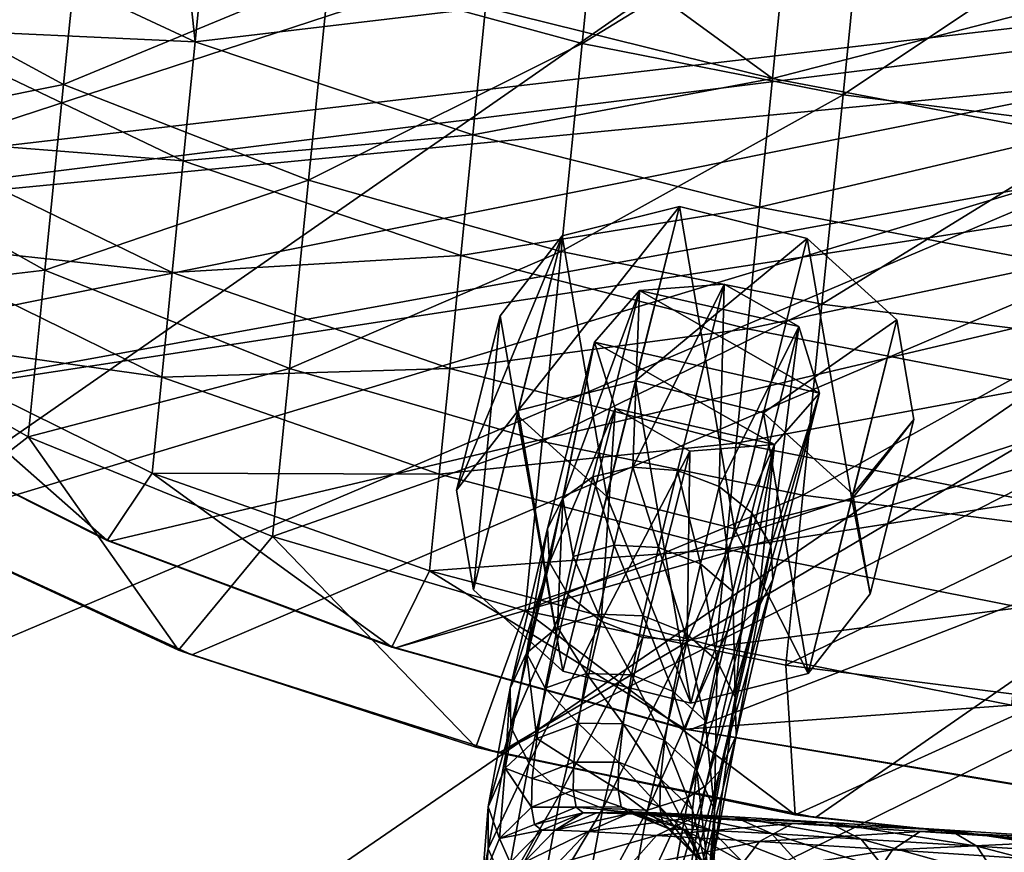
# Model space of a CAD drawing. Header units: metres. Extents: x -1004 to 0, y -808 to 0.
# Tile 31 of 96: x -889 to -834, y -123 to -76. Entities that reach past the tile are written whole.
import ezdxf

# ---------------------------------------------------------------- set-up
doc = ezdxf.new("R2010")
doc.units = ezdxf.units.M

msp = doc.modelspace()

# ---------------------------------------------------------------- linework, layer by layer
at = {"layer": 'top'}
for points in [[(-856.34906, -64.663292, 1222.708496), (-857.611572, -77.217484, 1229.00354), (-871.855408, -73.329567, 1230.282104)], [(-857.611572, -77.217484, 1229.00354), (-856.34906, -64.663292, 1222.708496), (-841.661011, -67.452858, 1221.809692)], [(-928.818237, -67.039001, 1278.365601), (-925.440247, -76.556305, 1278.126465), (-783.276184, -70.478142, 1278.657349)], [(-895.020935, -69.818329, 723.016846), (-880.45929, -67.203102, 715.615112), (-879.398682, -77.119057, 720.765991)], [(-880.45929, -67.203102, 715.615112), (-878.7005, -70.075897, 716.325684), (-879.398682, -77.119057, 720.765991)], [(-842.933411, -80.105293, 1228.268433), (-857.611572, -77.217484, 1229.00354), (-841.661011, -67.452858, 1221.809692)], [(-841.661011, -67.452858, 1221.809692), (-826.733032, -69.280304, 1221.586182), (-842.933411, -80.105293, 1228.268433)], [(-885.658936, -68.15609, 1232.253174), (-886.801758, -79.51992, 1239.251099), (-900.269958, -72.19928, 1241.495239)], [(-871.855408, -73.329567, 1230.282104), (-886.801758, -79.51992, 1239.251099), (-885.658936, -68.15609, 1232.253174)], [(-863.052734, -75.189621, 714.613953), (-860.174255, -69.494904, 710.881775), (-846.912292, -79.185486, 713.46283)], [(-860.174255, -69.494904, 710.881775), (-846.160156, -71.598091, 709.128845), (-846.912292, -79.185486, 713.46283)], [(-826.733032, -69.280304, 1221.586182), (-828.007874, -81.957161, 1228.085693), (-842.933411, -80.105293, 1228.268433)], [(-924.736389, -74.755638, 762.060059), (-913.557251, -87.685875, 761.752014), (-773.775024, -70.220131, 762.568176)], [(-913.557251, -87.685875, 761.752014), (-768.344971, -73.615936, 762.493713), (-773.775024, -70.220131, 762.568176)], [(-895.669128, -76.356628, 727.538879), (-895.020935, -69.818329, 723.016846), (-879.398682, -77.119057, 720.765991)], [(-879.398682, -77.119057, 720.765991), (-878.7005, -70.075897, 716.325684), (-863.052734, -75.189621, 714.613953)], [(-925.440247, -76.556305, 1278.126465), (-918.732971, -86.307175, 1277.890015), (-783.276184, -70.478142, 1278.657349)], [(-783.276184, -70.478142, 1278.657349), (-918.732971, -86.307175, 1277.890015), (-908.599487, -95.77095, 1277.670044)], [(-908.599487, -95.77095, 1277.670044), (-895.325562, -104.381454, 1277.480469), (-783.276184, -70.478142, 1278.657349)], [(-895.325562, -104.381454, 1277.480469), (-879.574585, -111.626434, 1277.332886), (-783.276184, -70.478142, 1278.657349)], [(-783.276184, -70.478142, 1278.657349), (-879.574585, -111.626434, 1277.332886), (-862.28302, -117.144188, 1277.234497)], [(-783.276184, -70.478142, 1278.657349), (-862.28302, -117.144188, 1277.234497), (-775.667236, -73.037552, 1278.610596)], [(-846.912292, -79.185486, 713.46283), (-846.160156, -71.598091, 709.128845), (-829.512329, -74.681473, 708.302917)], [(-886.801758, -79.51992, 1239.251099), (-901.297913, -82.421234, 1249.089722), (-900.269958, -72.19928, 1241.495239)], [(-862.28302, -117.144188, 1277.234497), (-844.483887, -120.780472, 1277.186401), (-775.667236, -73.037552, 1278.610596)], [(-775.667236, -73.037552, 1278.610596), (-844.483887, -120.780472, 1277.186401), (-827.123901, -122.588264, 1277.184814)], [(-913.557251, -87.685875, 761.752014), (-899.529663, -97.551338, 761.531189), (-768.344971, -73.615936, 762.493713)], [(-899.529663, -97.551338, 761.531189), (-762.669861, -76.599174, 762.430603), (-768.344971, -73.615936, 762.493713)], [(-871.855408, -73.329567, 1230.282104), (-873.019226, -84.902267, 1237.747925), (-886.801758, -79.51992, 1239.251099)], [(-857.611572, -77.217484, 1229.00354), (-873.019226, -84.902267, 1237.747925), (-871.855408, -73.329567, 1230.282104)], [(-829.512329, -74.681473, 708.302917), (-830.270203, -82.326591, 712.746277), (-846.912292, -79.185486, 713.46283)], [(-879.398682, -77.119057, 720.765991), (-863.052734, -75.189621, 714.613953), (-863.762634, -82.350708, 719.325256)], [(-863.762634, -82.350708, 719.325256), (-863.052734, -75.189621, 714.613953), (-846.912292, -79.185486, 713.46283)], [(-896.281921, -82.538628, 732.541504), (-895.669128, -76.356628, 727.538879), (-880.06189, -83.809425, 725.72406)], [(-895.669128, -76.356628, 727.538879), (-879.398682, -77.119057, 720.765991), (-880.06189, -83.809425, 725.72406)], [(-899.529663, -97.551338, 761.531189), (-884.178955, -105.22802, 761.370789), (-762.669861, -76.599174, 762.430603)], [(-884.178955, -105.22802, 761.370789), (-868.094666, -111.231285, 761.255859), (-762.669861, -76.599174, 762.430603)], [(-762.669861, -76.599174, 762.430603), (-868.094666, -111.231285, 761.255859), (-756.79126, -79.143181, 762.379517)], [(-880.06189, -83.809425, 725.72406), (-879.398682, -77.119057, 720.765991), (-863.762634, -82.350708, 719.325256)], [(-857.611572, -77.217484, 1229.00354), (-858.78894, -88.925674, 1236.772827), (-873.019226, -84.902267, 1237.747925)], [(-858.78894, -88.925674, 1236.772827), (-857.611572, -77.217484, 1229.00354), (-842.933411, -80.105293, 1228.268433)], [(-868.094666, -111.231285, 761.255859), (-851.557312, -115.849754, 761.178284), (-756.79126, -79.143181, 762.379517)], [(-846.912292, -79.185486, 713.46283), (-847.630066, -86.42588, 718.356384), (-863.762634, -82.350708, 719.325256)], [(-756.79126, -79.143181, 762.379517), (-851.557312, -115.849754, 761.178284), (-817.701599, -121.494736, 761.118591)], [(-830.270203, -82.326591, 712.746277), (-847.630066, -86.42588, 718.356384), (-846.912292, -79.185486, 713.46283)], [(-886.801758, -79.51992, 1239.251099), (-887.852417, -89.967873, 1247.577026), (-901.297913, -82.421234, 1249.089722)], [(-873.019226, -84.902267, 1237.747925), (-887.852417, -89.967873, 1247.577026), (-886.801758, -79.51992, 1239.251099)], [(-844.118652, -91.891373, 1236.21228), (-858.78894, -88.925674, 1236.772827), (-842.933411, -80.105293, 1228.268433)], [(-842.933411, -80.105293, 1228.268433), (-828.007874, -81.957161, 1228.085693), (-844.118652, -91.891373, 1236.21228)], [(-828.007874, -81.957161, 1228.085693), (-829.195068, -93.762604, 1236.072876), (-844.118652, -91.891373, 1236.21228)], [(-901.297913, -82.421234, 1249.089722), (-887.852417, -89.967873, 1247.577026), (-902.227112, -91.661255, 1257.873047)], [(-880.686523, -90.110489, 731.172913), (-896.85614, -88.330681, 737.997375), (-896.281921, -82.538628, 732.541504)], [(-880.06189, -83.809425, 725.72406), (-880.686523, -90.110489, 731.172913), (-896.281921, -82.538628, 732.541504)], [(-863.762634, -82.350708, 719.325256), (-864.435486, -89.138412, 724.562439), (-880.06189, -83.809425, 725.72406)], [(-847.630066, -86.42588, 718.356384), (-864.435486, -89.138412, 724.562439), (-863.762634, -82.350708, 719.325256)], [(-830.270203, -82.326591, 712.746277), (-830.992859, -89.616348, 717.753296), (-847.630066, -86.42588, 718.356384)], [(-864.435486, -89.138412, 724.562439), (-880.686523, -90.110489, 731.172913), (-880.06189, -83.809425, 725.72406)], [(-873.019226, -84.902267, 1237.747925), (-874.085083, -95.501602, 1246.563843), (-887.852417, -89.967873, 1247.577026)], [(-858.78894, -88.925674, 1236.772827), (-874.085083, -95.501602, 1246.563843), (-873.019226, -84.902267, 1237.747925)], [(-848.309448, -93.279037, 723.78125), (-864.435486, -89.138412, 724.562439), (-847.630066, -86.42588, 718.356384)], [(-830.992859, -89.616348, 717.753296), (-848.309448, -93.279037, 723.78125), (-847.630066, -86.42588, 718.356384)], [(-896.85614, -88.330681, 737.997375), (-881.269165, -95.987961, 737.082825), (-897.388306, -93.699509, 743.876221)], [(-896.85614, -88.330681, 737.997375), (-880.686523, -90.110489, 731.172913), (-881.269165, -95.987961, 737.082825)], [(-880.686523, -90.110489, 731.172913), (-864.435486, -89.138412, 724.562439), (-865.067688, -95.515686, 730.296936)], [(-859.864746, -99.623207, 1245.906616), (-874.085083, -95.501602, 1246.563843), (-858.78894, -88.925674, 1236.772827)], [(-864.435486, -89.138412, 724.562439), (-848.309448, -93.279037, 723.78125), (-865.067688, -95.515686, 730.296936)], [(-859.864746, -99.623207, 1245.906616), (-858.78894, -88.925674, 1236.772827), (-844.118652, -91.891373, 1236.21228)], [(-830.992859, -89.616348, 717.753296), (-831.67627, -96.510254, 723.294983), (-848.309448, -93.279037, 723.78125)], [(-902.227112, -91.661255, 1257.873047), (-887.852417, -89.967873, 1247.577026), (-888.795349, -99.344482, 1257.114258)], [(-887.852417, -89.967873, 1247.577026), (-874.085083, -95.501602, 1246.563843), (-888.795349, -99.344482, 1257.114258)], [(-880.686523, -90.110489, 731.172913), (-865.067688, -95.515686, 730.296936), (-881.269165, -95.987961, 737.082825)], [(-902.227112, -91.661255, 1257.873047), (-888.795349, -99.344482, 1257.114258), (-895.321045, -104.413406, 1267.624634)], [(-845.200073, -102.64537, 1245.528687), (-859.864746, -99.623207, 1245.906616), (-844.118652, -91.891373, 1236.21228)], [(-844.118652, -91.891373, 1236.21228), (-829.195068, -93.762604, 1236.072876), (-845.200073, -102.64537, 1245.528687)], [(-848.309448, -93.279037, 723.78125), (-848.946716, -99.707565, 729.707825), (-865.067688, -95.515686, 730.296936)], [(-831.67627, -96.510254, 723.294983), (-848.946716, -99.707565, 729.707825), (-848.309448, -93.279037, 723.78125)], [(-899.656189, -97.505135, 750.049561), (-897.388306, -93.699509, 743.876221), (-884.353333, -105.182579, 750.049561)], [(-897.388306, -93.699509, 743.876221), (-881.806458, -101.408012, 743.421082), (-884.353333, -105.182579, 750.049561)], [(-881.269165, -95.987961, 737.082825), (-881.806458, -101.408012, 743.421082), (-897.388306, -93.699509, 743.876221)], [(-829.195068, -93.762604, 1236.072876), (-830.277893, -104.53064, 1245.434814), (-845.200073, -102.64537, 1245.528687)], [(-888.795349, -99.344482, 1257.114258), (-874.085083, -95.501602, 1246.563843), (-875.037231, -104.969688, 1256.606079)], [(-865.067688, -95.515686, 730.296936), (-865.655762, -101.447823, 736.497498), (-881.269165, -95.987961, 737.082825)], [(-874.085083, -95.501602, 1246.563843), (-859.864746, -99.623207, 1245.906616), (-875.037231, -104.969688, 1256.606079)], [(-848.946716, -99.707565, 729.707825), (-865.655762, -101.447823, 736.497498), (-865.067688, -95.515686, 730.296936)], [(-865.655762, -101.447823, 736.497498), (-881.806458, -101.408012, 743.421082), (-881.269165, -95.987961, 737.082825)], [(-848.946716, -99.707565, 729.707825), (-831.67627, -96.510254, 723.294983), (-832.316711, -102.97068, 729.341125)], [(-899.529663, -97.551338, 761.531189), (-899.656189, -97.505135, 750.049561), (-884.266174, -105.205299, 755.710144)], [(-899.656189, -97.505135, 750.049561), (-884.353333, -105.182579, 750.049561), (-884.266174, -105.205299, 755.710144)], [(-884.178955, -105.22802, 761.370789), (-899.529663, -97.551338, 761.531189), (-884.266174, -105.205299, 755.710144)], [(-895.321045, -104.413406, 1267.624634), (-888.795349, -99.344482, 1257.114258), (-880.336121, -111.361809, 1267.624634)], [(-888.795349, -99.344482, 1257.114258), (-875.037231, -104.969688, 1256.606079), (-880.336121, -111.361809, 1267.624634)], [(-875.037231, -104.969688, 1256.606079), (-859.864746, -99.623207, 1245.906616), (-860.822815, -109.150642, 1256.276489)], [(-865.655762, -101.447823, 736.497498), (-848.946716, -99.707565, 729.707825), (-849.538391, -105.676468, 736.103882)], [(-860.822815, -109.150642, 1256.276489), (-859.864746, -99.623207, 1245.906616), (-845.200073, -102.64537, 1245.528687)], [(-849.538391, -105.676468, 736.103882), (-848.946716, -99.707565, 729.707825), (-832.316711, -102.97068, 729.341125)], [(-884.353333, -105.182579, 750.049561), (-881.806458, -101.408012, 743.421082), (-868.316467, -111.190392, 750.049561)], [(-881.806458, -101.408012, 743.421082), (-866.196289, -106.900673, 743.1297), (-868.316467, -111.190392, 750.049561)], [(-865.655762, -101.447823, 736.497498), (-866.196289, -106.900673, 743.1297), (-881.806458, -101.408012, 743.421082)], [(-866.196289, -106.900673, 743.1297), (-865.655762, -101.447823, 736.497498), (-849.538391, -105.676468, 736.103882)], [(-846.161621, -112.206924, 1256.086914), (-860.822815, -109.150642, 1256.276489), (-845.200073, -102.64537, 1245.528687)], [(-832.316711, -102.97068, 729.341125), (-832.910645, -108.962471, 735.858826), (-849.538391, -105.676468, 736.103882)], [(-845.200073, -102.64537, 1245.528687), (-830.277893, -104.53064, 1245.434814), (-846.161621, -112.206924, 1256.086914)], [(-879.574585, -111.626434, 1277.332886), (-895.325562, -104.381454, 1277.480469), (-880.336121, -111.361809, 1267.624634)], [(-880.336121, -111.361809, 1267.624634), (-895.325562, -104.381454, 1277.480469), (-895.321045, -104.413406, 1267.624634)], [(-846.161621, -112.206924, 1256.086914), (-830.277893, -104.53064, 1245.434814), (-831.240295, -114.10067, 1256.039795)], [(-884.266174, -105.205299, 755.710144), (-884.353333, -105.182579, 750.049561), (-868.316467, -111.190392, 750.049561)], [(-884.266174, -105.205299, 755.710144), (-868.316467, -111.190392, 750.049561), (-868.205566, -111.210838, 755.65271)], [(-868.205566, -111.210838, 755.65271), (-884.178955, -105.22802, 761.370789), (-884.266174, -105.205299, 755.710144)], [(-868.094666, -111.231285, 761.255859), (-884.178955, -105.22802, 761.370789), (-868.205566, -111.210838, 755.65271)], [(-880.336121, -111.361809, 1267.624634), (-875.037231, -104.969688, 1256.606079), (-863.601929, -116.829124, 1267.624634)], [(-875.037231, -104.969688, 1256.606079), (-860.822815, -109.150642, 1256.276489), (-863.601929, -116.829124, 1267.624634)], [(-849.538391, -105.676468, 736.103882), (-850.081116, -111.151367, 742.933777), (-866.196289, -106.900673, 743.1297)], [(-832.910645, -108.962471, 735.858826), (-850.081116, -111.151367, 742.933777), (-849.538391, -105.676468, 736.103882)], [(-868.316467, -111.190392, 750.049561), (-866.196289, -106.900673, 743.1297), (-851.82605, -115.817062, 750.049561)], [(-866.196289, -106.900673, 743.1297), (-850.081116, -111.151367, 742.933777), (-851.82605, -115.817062, 750.049561)], [(-863.601929, -116.829124, 1267.624634), (-860.822815, -109.150642, 1256.276489), (-845.627747, -120.634895, 1267.624634)], [(-860.822815, -109.150642, 1256.276489), (-846.161621, -112.206924, 1256.086914), (-845.627747, -120.634895, 1267.624634)], [(-850.081116, -111.151367, 742.933777), (-832.910645, -108.962471, 735.858826), (-833.454773, -114.451103, 742.811829)], [(-863.601929, -116.829124, 1267.624634), (-879.574585, -111.626434, 1277.332886), (-880.336121, -111.361809, 1267.624634)], [(-868.316467, -111.190392, 750.049561), (-851.82605, -115.817062, 750.049561), (-868.205566, -111.210838, 755.65271)], [(-868.205566, -111.210838, 755.65271), (-851.82605, -115.817062, 750.049561), (-851.69165, -115.833405, 755.613892)], [(-851.69165, -115.833405, 755.613892), (-868.094666, -111.231285, 761.255859), (-868.205566, -111.210838, 755.65271)], [(-851.557312, -115.849754, 761.178284), (-868.094666, -111.231285, 761.255859), (-851.69165, -115.833405, 755.613892)], [(-851.82605, -115.817062, 750.049561), (-850.081116, -111.151367, 742.933777), (-833.454773, -114.451103, 742.811829)], [(-862.28302, -117.144188, 1277.234497), (-879.574585, -111.626434, 1277.332886), (-863.601929, -116.829124, 1267.624634)], [(-845.627747, -120.634895, 1267.624634), (-846.161621, -112.206924, 1256.086914), (-831.240295, -114.10067, 1256.039795)], [(-827.158081, -122.618286, 1267.624634), (-845.627747, -120.634895, 1267.624634), (-831.240295, -114.10067, 1256.039795)], [(-851.82605, -115.817062, 750.049561), (-833.454773, -114.451103, 742.811829), (-818.0625, -121.490791, 750.049561)], [(-851.82605, -115.817062, 750.049561), (-818.0625, -121.490791, 750.049561), (-851.69165, -115.833405, 755.613892)], [(-851.69165, -115.833405, 755.613892), (-818.0625, -121.490791, 750.049561), (-817.701599, -121.494736, 761.118591)], [(-817.701599, -121.494736, 761.118591), (-851.557312, -115.849754, 761.178284), (-851.69165, -115.833405, 755.613892)], [(-845.627747, -120.634895, 1267.624634), (-862.28302, -117.144188, 1277.234497), (-863.601929, -116.829124, 1267.624634)], [(-844.483887, -120.780472, 1277.186401), (-862.28302, -117.144188, 1277.234497), (-845.627747, -120.634895, 1267.624634)], [(-827.158081, -122.618286, 1267.624634), (-844.483887, -120.780472, 1277.186401), (-845.627747, -120.634895, 1267.624634)], [(-827.158081, -122.618286, 1267.624634), (-827.123901, -122.588264, 1277.184814), (-844.483887, -120.780472, 1277.186401)]]:
    msp.add_3dface(points, dxfattribs=at)
at = {"layer": 'top0123413'}
for points in [[(-994.037292, -794.032166, 90), (-994.037292, -10, 90), (-787.024658, -763.271118, 90)], [(-787.024658, -763.271118, 90), (-994.037292, -10, 90), (-533.424561, -638.481384, 90)], [(-994.037292, -10, 90), (-526.238708, -632.856445, 90), (-533.424561, -638.481384, 90)], [(-10, -10, 90), (-502.018646, -625.846375, 90), (-994.037292, -10, 90)], [(-502.018646, -625.846375, 90), (-510.034576, -626.560547, 90), (-994.037292, -10, 90)], [(-994.037292, -10, 90), (-510.034576, -626.560547, 90), (-518.256042, -628.853394, 90)], [(-518.256042, -628.853394, 90), (-526.238708, -632.856445, 90), (-994.037292, -10, 90)], [(-841.035339, -65.533745, 118.879166), (-889.740234, -61.39407, 118.951424), (-927.94043, -93.963303, 118.382927)], [(-792.152649, -69.16246, 118.815826), (-841.035339, -65.533745, 118.879166), (-930.932861, -128.084671, 117.787331)], [(-930.932861, -128.084671, 117.787331), (-841.035339, -65.533745, 118.879166), (-927.94043, -93.963303, 118.382927)], [(-742.780518, -72.276802, 118.761467), (-792.152649, -69.16246, 118.815826), (-933.835571, -166.467499, 117.117363)], [(-933.835571, -166.467499, 117.117363), (-792.152649, -69.16246, 118.815826), (-930.932861, -128.084671, 117.787331)], [(-693.123474, -74.838211, 118.716751), (-742.780518, -72.276802, 118.761467), (-936.402649, -207.471207, 116.401634)], [(-936.402649, -207.471207, 116.401634), (-742.780518, -72.276802, 118.761467), (-933.835571, -166.467499, 117.117363)], [(-938.29071, -245.358398, 115.740311), (-646.118347, -76.727219, 118.683784), (-693.123474, -74.838211, 118.716751)], [(-938.29071, -245.358398, 115.740311), (-693.123474, -74.838211, 118.716751), (-936.402649, -207.471207, 116.401634)], [(-597.805054, -78.120209, 118.65947), (-646.118347, -76.727219, 118.683784), (-938.29071, -245.358398, 115.740311)], [(-939.738831, -283.879303, 115.067932), (-940.71405, -322.342346, 114.396553), (-597.805054, -78.120209, 118.65947)], [(-940.71405, -322.342346, 114.396553), (-513.875122, -606.131226, 109.443001), (-597.805054, -78.120209, 118.65947)], [(-939.738831, -283.879303, 115.067932), (-597.805054, -78.120209, 118.65947), (-938.29071, -245.358398, 115.740311)]]:
    msp.add_3dface(points, dxfattribs=at)
at = {"layer": 'top0123414'}
for points in [[(-854.387329, -91.11586, 723.176758), (-849.621521, -90.754768, 721.795288), (-854.754578, -101.057968, 710.352722)], [(-849.621521, -90.754768, 721.795288), (-852.255188, -101.249748, 709.966431), (-854.754578, -101.057968, 710.352722)], [(-854.387329, -91.11586, 723.176758), (-845.423767, -93.146561, 722.982788), (-849.621521, -90.754768, 721.795288)], [(-852.255188, -101.249748, 709.966431), (-849.621521, -90.754768, 721.795288), (-849.903503, -102.156982, 710.247742)], [(-849.621521, -90.754768, 721.795288), (-845.423767, -93.146561, 722.982788), (-849.903503, -102.156982, 710.247742)], [(-856.929077, -94.017586, 726.3172), (-854.387329, -91.11586, 723.176758), (-858.709473, -102.824196, 712.800354)], [(-858.709473, -102.824196, 712.800354), (-854.387329, -91.11586, 723.176758), (-857.020996, -101.61084, 711.3479)], [(-854.387329, -91.11586, 723.176758), (-854.754578, -101.057968, 710.352722), (-857.020996, -101.61084, 711.3479)], [(-856.929077, -94.017586, 726.3172), (-844.253296, -96.890045, 726.043518), (-854.387329, -91.11586, 723.176758)], [(-844.253296, -96.890045, 726.043518), (-845.423767, -93.146561, 722.982788), (-854.387329, -91.11586, 723.176758)], [(-849.903503, -102.156982, 710.247742), (-845.423767, -93.146561, 722.982788), (-848.057434, -103.641548, 711.15387)], [(-845.423767, -93.146561, 722.982788), (-846.99823, -105.477402, 712.546875), (-848.057434, -103.641548, 711.15387)], [(-845.423767, -93.146561, 722.982788), (-844.253296, -96.890045, 726.043518), (-846.99823, -105.477402, 712.546875)], [(-859.562744, -104.512566, 714.488281), (-859.451782, -106.419441, 716.155457), (-856.929077, -94.017586, 726.3172)], [(-859.562744, -104.512566, 714.488281), (-856.929077, -94.017586, 726.3172), (-858.709473, -102.824196, 712.800354)], [(-859.451782, -106.419441, 716.155457), (-855.759155, -97.760399, 729.377441), (-856.929077, -94.017586, 726.3172)], [(-855.759155, -97.760399, 729.377441), (-846.795837, -99.792122, 729.184387), (-856.929077, -94.017586, 726.3172)], [(-846.795837, -99.792122, 729.184387), (-844.253296, -96.890045, 726.043518), (-856.929077, -94.017586, 726.3172)], [(-847.740784, -109.073982, 715.903198), (-844.253296, -96.890045, 726.043518), (-846.795837, -99.792122, 729.184387)], [(-847.740784, -109.073982, 715.903198), (-846.887024, -107.385025, 714.2146), (-844.253296, -96.890045, 726.043518)], [(-844.253296, -96.890045, 726.043518), (-846.887024, -107.385025, 714.2146), (-846.99823, -105.477402, 712.546875)], [(-859.451782, -106.419441, 716.155457), (-858.392822, -108.255379, 717.548584), (-855.759155, -97.760399, 729.377441)], [(-858.392822, -108.255379, 717.548584), (-856.547119, -109.740128, 718.454956), (-855.759155, -97.760399, 729.377441)], [(-855.759155, -97.760399, 729.377441), (-856.547119, -109.740128, 718.454956), (-851.561829, -100.152649, 730.56543)], [(-855.759155, -97.760399, 729.377441), (-851.561829, -100.152649, 730.56543), (-846.795837, -99.792122, 729.184387)], [(-856.547119, -109.740128, 718.454956), (-854.195496, -110.647629, 718.736511), (-851.561829, -100.152649, 730.56543)], [(-851.561829, -100.152649, 730.56543), (-854.195496, -110.647629, 718.736511), (-851.696106, -110.839699, 718.350464)], [(-851.561829, -100.152649, 730.56543), (-851.696106, -110.839699, 718.350464), (-846.795837, -99.792122, 729.184387)], [(-851.696106, -110.839699, 718.350464), (-849.429504, -110.287109, 717.35553), (-846.795837, -99.792122, 729.184387)], [(-846.795837, -99.792122, 729.184387), (-849.429504, -110.287109, 717.35553), (-848.494263, -109.753662, 716.674011)], [(-848.494263, -109.753662, 716.674011), (-847.740784, -109.073982, 715.903198), (-846.795837, -99.792122, 729.184387)], [(-857.020996, -101.61084, 711.3479), (-854.754578, -101.057968, 710.352722), (-855.822021, -105.447044, 704.919983)], [(-854.754578, -101.057968, 710.352722), (-853.310974, -105.590889, 704.592957), (-855.822021, -105.447044, 704.919983)], [(-854.754578, -101.057968, 710.352722), (-852.255188, -101.249748, 709.966431), (-853.310974, -105.590889, 704.592957)], [(-852.255188, -101.249748, 709.966431), (-850.961731, -106.50811, 704.861938), (-853.310974, -105.590889, 704.592957)], [(-852.255188, -101.249748, 709.966431), (-849.903503, -102.156982, 710.247742), (-850.961731, -106.50811, 704.861938)], [(-858.112427, -106.09848, 705.793091), (-858.709473, -102.824196, 712.800354), (-857.020996, -101.61084, 711.3479)], [(-855.822021, -105.447044, 704.919983), (-858.112427, -106.09848, 705.793091), (-857.020996, -101.61084, 711.3479)], [(-849.903503, -102.156982, 710.247742), (-849.131836, -108.059059, 705.685913), (-850.961731, -106.50811, 704.861938)], [(-849.903503, -102.156982, 710.247742), (-848.057434, -103.641548, 711.15387), (-849.131836, -108.059059, 705.685913)], [(-859.562744, -104.512566, 714.488281), (-858.709473, -102.824196, 712.800354), (-860.753784, -111.53949, 700.935486)], [(-860.753784, -111.53949, 700.935486), (-858.709473, -102.824196, 712.800354), (-859.00592, -110.073128, 699.827454)], [(-858.709473, -102.824196, 712.800354), (-858.112427, -106.09848, 705.793091), (-859.00592, -110.073128, 699.827454)], [(-848.057434, -103.641548, 711.15387), (-849.001953, -114.019928, 700.917175), (-849.131836, -108.059059, 705.685913)], [(-848.057434, -103.641548, 711.15387), (-846.99823, -105.477402, 712.546875), (-849.001953, -114.019928, 700.917175)], [(-859.451782, -106.419441, 716.155457), (-859.562744, -104.512566, 714.488281), (-861.673035, -113.509392, 702.240173)], [(-861.673035, -113.509392, 702.240173), (-859.562744, -104.512566, 714.488281), (-860.753784, -111.53949, 700.935486)], [(-856.695923, -109.334412, 699.085327), (-858.112427, -106.09848, 705.793091), (-855.822021, -105.447044, 704.919983)], [(-854.175354, -109.435799, 698.822021), (-856.695923, -109.334412, 699.085327), (-855.822021, -105.447044, 704.919983)], [(-855.822021, -105.447044, 704.919983), (-853.310974, -105.590889, 704.592957), (-854.175354, -109.435799, 698.822021)], [(-853.310974, -105.590889, 704.592957), (-851.828064, -110.361862, 699.077759), (-854.175354, -109.435799, 698.822021)], [(-853.310974, -105.590889, 704.592957), (-850.961731, -106.50811, 704.861938), (-851.828064, -110.361862, 699.077759)], [(-846.99823, -105.477402, 712.546875), (-848.953491, -116.194969, 702.220886), (-849.001953, -114.019928, 700.917175)], [(-846.99823, -105.477402, 712.546875), (-846.887024, -107.385025, 714.2146), (-848.953491, -116.194969, 702.220886)], [(-859.00592, -110.073128, 699.827454), (-858.112427, -106.09848, 705.793091), (-856.695923, -109.334412, 699.085327)], [(-861.624756, -115.683586, 703.543396), (-859.451782, -106.419441, 716.155457), (-861.673035, -113.509392, 702.240173)], [(-858.392822, -108.255379, 717.548584), (-859.451782, -106.419441, 716.155457), (-861.624756, -115.683586, 703.543396)], [(-850.961731, -106.50811, 704.861938), (-850.011414, -111.971603, 699.813477), (-851.828064, -110.361862, 699.077759)], [(-850.961731, -106.50811, 704.861938), (-849.131836, -108.059059, 705.685913), (-850.011414, -111.971603, 699.813477)], [(-848.953491, -116.194969, 702.220886), (-846.887024, -107.385025, 714.2146), (-849.873291, -118.165565, 703.526062)], [(-846.887024, -107.385025, 714.2146), (-847.740784, -109.073982, 715.903198), (-849.873291, -118.165565, 703.526062)], [(-860.615723, -117.732025, 704.647217), (-858.392822, -108.255379, 717.548584), (-861.624756, -115.683586, 703.543396)], [(-856.547119, -109.740128, 718.454956), (-858.392822, -108.255379, 717.548584), (-860.615723, -117.732025, 704.647217)], [(-849.131836, -108.059059, 705.685913), (-849.001953, -114.019928, 700.917175), (-850.011414, -111.971603, 699.813477)], [(-849.873291, -118.165565, 703.526062), (-847.740784, -109.073982, 715.903198), (-850.657898, -118.977905, 704.116272)], [(-847.740784, -109.073982, 715.903198), (-848.494263, -109.753662, 716.674011), (-850.657898, -118.977905, 704.116272)], [(-857.368408, -112.685013, 692.901489), (-859.00592, -110.073128, 699.827454), (-856.695923, -109.334412, 699.085327)], [(-854.840515, -112.749809, 692.70575), (-857.368408, -112.685013, 692.901489), (-856.695923, -109.334412, 699.085327)], [(-854.840515, -112.749809, 692.70575), (-856.695923, -109.334412, 699.085327), (-854.175354, -109.435799, 698.822021)], [(-852.49469, -113.683495, 692.947388), (-854.840515, -112.749809, 692.70575), (-854.175354, -109.435799, 698.822021)], [(-854.175354, -109.435799, 698.822021), (-851.828064, -110.361862, 699.077759), (-852.49469, -113.683495, 692.947388)], [(-859.693542, -113.49897, 693.504761), (-860.753784, -111.53949, 700.935486), (-859.00592, -110.073128, 699.827454)], [(-858.799316, -119.341995, 705.383118), (-856.547119, -109.740128, 718.454956), (-860.615723, -117.732025, 704.647217)], [(-857.368408, -112.685013, 692.901489), (-859.693542, -113.49897, 693.504761), (-859.00592, -110.073128, 699.827454)], [(-854.195496, -110.647629, 718.736511), (-856.547119, -109.740128, 718.454956), (-858.799316, -119.341995, 705.383118)], [(-850.657898, -118.977905, 704.116272), (-848.494263, -109.753662, 716.674011), (-851.621399, -119.631676, 704.633972)], [(-848.494263, -109.753662, 716.674011), (-849.429504, -110.287109, 717.35553), (-851.621399, -119.631676, 704.633972)], [(-856.452148, -120.268364, 705.639038), (-854.195496, -110.647629, 718.736511), (-858.799316, -119.341995, 705.383118)], [(-851.696106, -110.839699, 718.350464), (-854.195496, -110.647629, 718.736511), (-856.452148, -120.268364, 705.639038)], [(-851.621399, -119.631676, 704.633972), (-849.429504, -110.287109, 717.35553), (-853.931641, -120.370087, 705.375916)], [(-849.429504, -110.287109, 717.35553), (-851.696106, -110.839699, 718.350464), (-853.931641, -120.370087, 705.375916)], [(-851.828064, -110.361862, 699.077759), (-850.688232, -115.343918, 693.5896), (-852.49469, -113.683495, 692.947388)], [(-851.828064, -110.361862, 699.077759), (-850.011414, -111.971603, 699.813477), (-850.688232, -115.343918, 693.5896)], [(-853.931641, -120.370087, 705.375916), (-851.696106, -110.839699, 718.350464), (-856.452148, -120.268364, 705.639038)], [(-861.673035, -113.509392, 702.240173), (-860.753784, -111.53949, 700.935486), (-861.951599, -117.999039, 687.603149)], [(-861.951599, -117.999039, 687.603149), (-860.753784, -111.53949, 700.935486), (-860.169006, -116.345161, 686.882202)], [(-860.753784, -111.53949, 700.935486), (-859.693542, -113.49897, 693.504761), (-860.169006, -116.345161, 686.882202)], [(-850.011414, -111.971603, 699.813477), (-850.176025, -120.351433, 687.849182), (-850.688232, -115.343918, 693.5896)], [(-850.011414, -111.971603, 699.813477), (-849.001953, -114.019928, 700.917175), (-850.176025, -120.351433, 687.849182)], [(-859.693542, -113.49897, 693.504761), (-857.368408, -112.685013, 692.901489), (-857.833435, -115.468697, 686.424316)], [(-857.833435, -115.468697, 686.424316), (-857.368408, -112.685013, 692.901489), (-855.300415, -115.50309, 686.299316)], [(-857.368408, -112.685013, 692.901489), (-854.840515, -112.749809, 692.70575), (-855.300415, -115.50309, 686.299316)], [(-855.300415, -115.50309, 686.299316), (-854.840515, -112.749809, 692.70575), (-852.955688, -116.443108, 686.526245)], [(-852.955688, -116.443108, 686.526245), (-854.840515, -112.749809, 692.70575), (-852.49469, -113.683495, 692.947388)], [(-861.624756, -115.683586, 703.543396), (-861.673035, -113.509392, 702.240173), (-862.909546, -120.177605, 688.477173)], [(-862.909546, -120.177605, 688.477173), (-861.673035, -113.509392, 702.240173), (-861.951599, -117.999039, 687.603149)], [(-860.169006, -116.345161, 686.882202), (-859.693542, -113.49897, 693.504761), (-857.833435, -115.468697, 686.424316)], [(-851.15625, -118.14563, 687.070435), (-852.955688, -116.443108, 686.526245), (-852.49469, -113.683495, 692.947388)], [(-852.49469, -113.683495, 692.947388), (-850.688232, -115.343918, 693.5896), (-851.15625, -118.14563, 687.070435)], [(-849.001953, -114.019928, 700.917175), (-850.164307, -122.724678, 688.743774), (-850.176025, -120.351433, 687.849182)], [(-849.001953, -114.019928, 700.917175), (-848.953491, -116.194969, 702.220886), (-850.164307, -122.724678, 688.743774)], [(-862.89801, -122.549927, 689.37146), (-861.624756, -115.683586, 703.543396), (-862.909546, -120.177605, 688.477173)], [(-860.615723, -117.732025, 704.647217), (-861.624756, -115.683586, 703.543396), (-862.89801, -122.549927, 689.37146)], [(-857.833435, -115.468697, 686.424316), (-858.086792, -117.660362, 679.712341), (-860.169006, -116.345161, 686.882202)], [(-855.551025, -117.670822, 679.660645), (-858.086792, -117.660362, 679.712341), (-857.833435, -115.468697, 686.424316)], [(-855.300415, -115.50309, 686.299316), (-855.551025, -117.670822, 679.660645), (-857.833435, -115.468697, 686.424316)], [(-853.206909, -118.615822, 679.872253), (-855.551025, -117.670822, 679.660645), (-855.300415, -115.50309, 686.299316)], [(-852.955688, -116.443108, 686.526245), (-853.206909, -118.615822, 679.872253), (-855.300415, -115.50309, 686.299316)], [(-850.688232, -115.343918, 693.5896), (-850.176025, -120.351433, 687.849182), (-851.15625, -118.14563, 687.070435)], [(-860.169006, -116.345161, 686.882202), (-860.42804, -118.586037, 680.01947), (-861.951599, -117.999039, 687.603149)], [(-858.086792, -117.660362, 679.712341), (-860.42804, -118.586037, 680.01947), (-860.169006, -116.345161, 686.882202)], [(-850.164307, -122.724678, 688.743774), (-848.953491, -116.194969, 702.220886), (-851.122864, -124.904015, 689.618103)], [(-848.953491, -116.194969, 702.220886), (-849.873291, -118.165565, 703.526062), (-851.122864, -124.904015, 689.618103)], [(-851.411255, -120.351494, 680.315002), (-853.206909, -118.615822, 679.872253), (-852.955688, -116.443108, 686.526245)], [(-851.411255, -120.351494, 680.315002), (-852.955688, -116.443108, 686.526245), (-851.15625, -118.14563, 687.070435)], [(-862.909546, -120.177605, 688.477173), (-861.951599, -117.999039, 687.603149), (-862.259949, -121.970528, 673.283875)], [(-861.918213, -124.755867, 690.150208), (-860.615723, -117.732025, 704.647217), (-862.89801, -122.549927, 689.37146)], [(-862.259949, -121.970528, 673.283875), (-861.951599, -117.999039, 687.603149), (-860.468384, -120.201347, 672.978577)], [(-861.951599, -117.999039, 687.603149), (-860.42804, -118.586037, 680.01947), (-860.468384, -120.201347, 672.978577)], [(-858.799316, -119.341995, 705.383118), (-860.615723, -117.732025, 704.647217), (-861.918213, -124.755867, 690.150208)], [(-860.42804, -118.586037, 680.01947), (-858.086792, -117.660362, 679.712341), (-858.126221, -119.240196, 672.82605)], [(-858.126221, -119.240196, 672.82605), (-858.086792, -117.660362, 679.712341), (-855.590027, -119.233406, 672.849548)], [(-858.086792, -117.660362, 679.712341), (-855.551025, -117.670822, 679.660645), (-855.590027, -119.233406, 672.849548)], [(-855.590027, -119.233406, 672.849548), (-855.551025, -117.670822, 679.660645), (-853.245972, -120.181999, 673.045532)], [(-855.551025, -117.670822, 679.660645), (-853.206909, -118.615822, 679.872253), (-853.245972, -120.181999, 673.045532)], [(-851.122864, -124.904015, 689.618103), (-849.873291, -118.165565, 703.526062), (-851.925659, -125.814674, 690.005371)], [(-849.873291, -118.165565, 703.526062), (-850.657898, -118.977905, 704.116272), (-851.925659, -125.814674, 690.005371)], [(-850.478271, -124.244194, 673.81366), (-851.411255, -120.351494, 680.315002), (-851.15625, -118.14563, 687.070435)], [(-851.15625, -118.14563, 687.070435), (-850.176025, -120.351433, 687.849182), (-850.478271, -124.244194, 673.81366)], [(-860.468384, -120.201347, 672.978577), (-860.42804, -118.586037, 680.01947), (-858.126221, -119.240196, 672.82605)], [(-853.245972, -120.181999, 673.045532), (-853.206909, -118.615822, 679.872253), (-851.450989, -121.941566, 673.384094)], [(-853.206909, -118.615822, 679.872253), (-851.411255, -120.351494, 680.315002), (-851.450989, -121.941566, 673.384094)], [(-851.925659, -125.814674, 690.005371), (-850.657898, -118.977905, 704.116272), (-852.905701, -126.557632, 690.338989)], [(-850.657898, -118.977905, 704.116272), (-851.621399, -119.631676, 704.633972), (-852.905701, -126.557632, 690.338989)], [(-860.119019, -126.458641, 690.69458), (-858.799316, -119.341995, 705.383118), (-861.918213, -124.755867, 690.150208)], [(-858.126221, -119.240196, 672.82605), (-857.951294, -120.193863, 665.827576), (-860.468384, -120.201347, 672.978577)], [(-856.452148, -120.268364, 705.639038), (-858.799316, -119.341995, 705.383118), (-860.119019, -126.458641, 690.69458)], [(-855.590027, -119.233406, 672.849548), (-855.417053, -120.176659, 665.927551), (-858.126221, -119.240196, 672.82605)], [(-855.417053, -120.176659, 665.927551), (-857.951294, -120.193863, 665.827576), (-858.126221, -119.240196, 672.82605)], [(-853.245972, -120.181999, 673.045532), (-853.072632, -121.127426, 666.107605), (-855.590027, -119.233406, 672.849548)], [(-853.072632, -121.127426, 666.107605), (-855.417053, -120.176659, 665.927551), (-855.590027, -119.233406, 672.849548)], [(-852.905701, -126.557632, 690.338989), (-851.621399, -119.631676, 704.633972), (-855.241455, -127.433762, 690.796753)], [(-851.621399, -119.631676, 704.633972), (-853.931641, -120.370087, 705.375916), (-855.241455, -127.433762, 690.796753)], [(-862.89801, -122.549927, 689.37146), (-862.909546, -120.177605, 688.477173), (-863.227844, -124.277382, 673.695313)], [(-863.227844, -124.277382, 673.695313), (-862.909546, -120.177605, 688.477173), (-862.259949, -121.970528, 673.283875)], [(-860.289551, -121.176437, 665.822937), (-862.259949, -121.970528, 673.283875), (-860.468384, -120.201347, 672.978577)], [(-857.951294, -120.193863, 665.827576), (-860.289551, -121.176437, 665.822937), (-860.468384, -120.201347, 672.978577)], [(-860.289551, -121.176437, 665.822937), (-857.951294, -120.193863, 665.827576), (-857.56366, -120.512711, 658.780151)], [(-857.951294, -120.193863, 665.827576), (-855.417053, -120.176659, 665.927551), (-855.03363, -120.49202, 658.957031)], [(-857.56366, -120.512711, 658.780151), (-857.951294, -120.193863, 665.827576), (-855.03363, -120.49202, 658.957031)], [(-855.03363, -120.49202, 658.957031), (-855.417053, -120.176659, 665.927551), (-852.688293, -121.443512, 659.121033)], [(-855.417053, -120.176659, 665.927551), (-853.072632, -121.127426, 666.107605), (-852.688293, -121.443512, 659.121033)], [(-851.450989, -121.941566, 673.384094), (-851.274963, -122.901413, 666.340271), (-853.245972, -120.181999, 673.045532)], [(-851.274963, -122.901413, 666.340271), (-853.072632, -121.127426, 666.107605), (-853.245972, -120.181999, 673.045532)], [(-859.893188, -121.502434, 658.617249), (-860.289551, -121.176437, 665.822937), (-857.56366, -120.512711, 658.780151)], [(-857.774414, -127.398994, 690.921631), (-856.452148, -120.268364, 705.639038), (-860.119019, -126.458641, 690.69458)], [(-859.893188, -121.502434, 658.617249), (-857.56366, -120.512711, 658.780151), (-859.12439, -121.502434, 647.622742)], [(-859.12439, -121.502434, 647.622742), (-856.794861, -120.512711, 647.785645), (-855.047424, -120.582291, 637.468262)], [(-859.12439, -121.502434, 647.622742), (-857.56366, -120.512711, 658.780151), (-856.794861, -120.512711, 647.785645)], [(-857.302917, -121.574974, 636.868042), (-859.12439, -121.502434, 647.622742), (-855.047424, -120.582291, 637.468262)], [(-853.931641, -120.370087, 705.375916), (-856.452148, -120.268364, 705.639038), (-857.774414, -127.398994, 690.921631)], [(-855.241455, -127.433762, 690.796753), (-853.931641, -120.370087, 705.375916), (-857.774414, -127.398994, 690.921631)], [(-857.56366, -120.512711, 658.780151), (-854.264832, -120.49202, 647.962524), (-856.794861, -120.512711, 647.785645)], [(-857.56366, -120.512711, 658.780151), (-855.03363, -120.49202, 658.957031), (-854.264832, -120.49202, 647.962524)], [(-857.302917, -121.574974, 636.868042), (-855.047424, -120.582291, 637.468262), (-851.325439, -120.788368, 627.690125)], [(-853.423157, -121.78978, 626.675476), (-857.302917, -121.574974, 636.868042), (-851.325439, -120.788368, 627.690125)], [(-856.794861, -120.512711, 647.785645), (-854.264832, -120.49202, 647.962524), (-852.600159, -120.558304, 638.133972)], [(-855.047424, -120.582291, 637.468262), (-856.794861, -120.512711, 647.785645), (-852.600159, -120.558304, 638.133972)], [(-855.047424, -120.582291, 637.468262), (-852.600159, -120.558304, 638.133972), (-849.054504, -120.754616, 628.819092)], [(-851.325439, -120.788368, 627.690125), (-855.047424, -120.582291, 637.468262), (-849.054504, -120.754616, 628.819092)], [(-855.03363, -120.49202, 658.957031), (-851.919495, -121.443512, 648.126526), (-854.264832, -120.49202, 647.962524)], [(-855.03363, -120.49202, 658.957031), (-852.688293, -121.443512, 659.121033), (-851.919495, -121.443512, 648.126526)], [(-852.600159, -120.558304, 638.133972), (-854.264832, -120.49202, 647.962524), (-850.33374, -121.50666, 638.763794)], [(-854.264832, -120.49202, 647.962524), (-851.919495, -121.443512, 648.126526), (-850.33374, -121.50666, 638.763794)], [(-853.423157, -121.78978, 626.675476), (-851.325439, -120.788368, 627.690125), (-845.772217, -121.122986, 618.826965)], [(-849.054504, -120.754616, 628.819092), (-852.600159, -120.558304, 638.133972), (-846.956116, -121.693665, 629.890442)], [(-852.600159, -120.558304, 638.133972), (-850.33374, -121.50666, 638.763794), (-846.956116, -121.693665, 629.890442)], [(-851.450989, -121.941566, 673.384094), (-851.411255, -120.351494, 680.315002), (-850.478271, -124.244194, 673.81366)], [(-851.325439, -120.788368, 627.690125), (-849.054504, -120.754616, 628.819092), (-843.764343, -121.073387, 620.375793)], [(-845.772217, -121.122986, 618.826965), (-851.325439, -120.788368, 627.690125), (-843.764343, -121.073387, 620.375793)], [(-850.176025, -120.351433, 687.849182), (-850.476013, -126.739296, 674.268921), (-850.478271, -124.244194, 673.81366)], [(-850.176025, -120.351433, 687.849182), (-850.164307, -122.724678, 688.743774), (-850.476013, -126.739296, 674.268921)], [(-843.764343, -121.073387, 620.375793), (-849.054504, -120.754616, 628.819092), (-841.916687, -121.997322, 621.84729)], [(-849.054504, -120.754616, 628.819092), (-846.956116, -121.693665, 629.890442), (-841.916687, -121.997322, 621.84729)], [(-862.259949, -121.970528, 673.283875), (-860.289551, -121.176437, 665.822937), (-859.893188, -121.502434, 658.617249)], [(-847.634521, -122.13858, 617.436584), (-853.423157, -121.78978, 626.675476), (-845.772217, -121.122986, 618.826965)], [(-852.688293, -121.443512, 659.121033), (-853.072632, -121.127426, 666.107605), (-850.884766, -123.222321, 659.247192)], [(-853.072632, -121.127426, 666.107605), (-851.274963, -122.901413, 666.340271), (-850.884766, -123.222321, 659.247192)], [(-847.634521, -122.13858, 617.436584), (-845.772217, -121.122986, 618.826965), (-838.600769, -121.573318, 611.219421)], [(-845.772217, -121.122986, 618.826965), (-843.764343, -121.073387, 620.375793), (-836.932678, -121.50238, 613.128662)], [(-838.600769, -121.573318, 611.219421), (-845.772217, -121.122986, 618.826965), (-836.932678, -121.50238, 613.128662)], [(-836.932678, -121.50238, 613.128662), (-843.764343, -121.073387, 620.375793), (-835.408875, -122.405983, 614.943665)], [(-843.764343, -121.073387, 620.375793), (-841.916687, -121.997322, 621.84729), (-835.408875, -122.405983, 614.943665)], [(-861.667542, -123.310509, 658.493164), (-862.259949, -121.970528, 673.283875), (-859.893188, -121.502434, 658.617249)], [(-860.898743, -123.310509, 647.498657), (-861.667542, -123.310509, 658.493164), (-859.893188, -121.502434, 658.617249)], [(-860.898743, -123.310509, 647.498657), (-859.12439, -121.502434, 647.622742), (-857.302917, -121.574974, 636.868042)], [(-860.898743, -123.310509, 647.498657), (-859.893188, -121.502434, 658.617249), (-859.12439, -121.502434, 647.622742)], [(-859.023132, -123.385201, 636.424683), (-860.898743, -123.310509, 647.498657), (-857.302917, -121.574974, 636.868042)], [(-859.023132, -123.385201, 636.424683), (-857.302917, -121.574974, 636.868042), (-853.423157, -121.78978, 626.675476)], [(-855.028198, -123.606384, 625.929504), (-859.023132, -123.385201, 636.424683), (-853.423157, -121.78978, 626.675476)], [(-855.028198, -123.606384, 625.929504), (-853.423157, -121.78978, 626.675476), (-847.634521, -122.13858, 617.436584)], [(-852.688293, -121.443512, 659.121033), (-850.884766, -123.222321, 659.247192), (-851.919495, -121.443512, 648.126526)], [(-850.33374, -121.50666, 638.763794), (-851.919495, -121.443512, 648.126526), (-848.593201, -123.282959, 639.261841)], [(-851.919495, -121.443512, 648.126526), (-850.115967, -123.222321, 648.252625), (-848.593201, -123.282959, 639.261841)], [(-851.919495, -121.443512, 648.126526), (-850.884766, -123.222321, 659.247192), (-850.115967, -123.222321, 648.252625)], [(-846.956116, -121.693665, 629.890442), (-850.33374, -121.50666, 638.763794), (-845.349792, -123.46254, 630.740967)], [(-850.33374, -121.50666, 638.763794), (-848.593201, -123.282959, 639.261841), (-845.349792, -123.46254, 630.740967)], [(-840.159119, -122.608002, 609.506531), (-847.634521, -122.13858, 617.436584), (-838.600769, -121.573318, 611.219421)], [(-841.916687, -121.997322, 621.84729), (-846.956116, -121.693665, 629.890442), (-840.510559, -123.754135, 623.017395)], [(-846.956116, -121.693665, 629.890442), (-845.349792, -123.46254, 630.740967), (-840.510559, -123.754135, 623.017395)], [(-840.159119, -122.608002, 609.506531), (-838.600769, -121.573318, 611.219421), (-830.086731, -122.122055, 605.159973)], [(-838.600769, -121.573318, 611.219421), (-836.932678, -121.50238, 613.128662), (-828.822021, -122.025116, 607.356323)], [(-830.086731, -122.122055, 605.159973), (-838.600769, -121.573318, 611.219421), (-828.822021, -122.025116, 607.356323)], [(-828.822021, -122.025116, 607.356323), (-836.932678, -121.50238, 613.128662), (-827.682556, -122.903954, 609.444885)], [(-836.932678, -121.50238, 613.128662), (-835.408875, -122.405983, 614.943665), (-827.682556, -122.903954, 609.444885)], [(-863.227844, -124.277382, 673.695313), (-862.259949, -121.970528, 673.283875), (-861.667542, -123.310509, 658.493164)], [(-849.067749, -123.965546, 616.416321), (-855.028198, -123.606384, 625.929504), (-847.634521, -122.13858, 617.436584)], [(-851.274963, -122.901413, 666.340271), (-851.450989, -121.941566, 673.384094), (-849.897644, -125.557617, 659.316223)], [(-849.897644, -125.557617, 659.316223), (-851.450989, -121.941566, 673.384094), (-850.478271, -124.244194, 673.81366)], [(-849.067749, -123.965546, 616.416321), (-847.634521, -122.13858, 617.436584), (-840.159119, -122.608002, 609.506531)], [(-835.408875, -122.405983, 614.943665), (-841.916687, -121.997322, 621.84729), (-834.26123, -124.146561, 616.388)], [(-841.916687, -121.997322, 621.84729), (-840.510559, -123.754135, 623.017395), (-834.26123, -124.146561, 616.388)], [(-831.28418, -123.18, 603.190308), (-840.159119, -122.608002, 609.506531), (-830.086731, -122.122055, 605.159973)], [(-827.682556, -122.903954, 609.444885), (-835.408875, -122.405983, 614.943665), (-826.841858, -124.624748, 611.107666)], [(-835.408875, -122.405983, 614.943665), (-834.26123, -124.146561, 616.388), (-826.841858, -124.624748, 611.107666)], [(-863.225769, -126.771515, 674.150391), (-862.89801, -122.549927, 689.37146), (-863.227844, -124.277382, 673.695313)], [(-861.918213, -124.755867, 690.150208), (-862.89801, -122.549927, 689.37146), (-863.225769, -126.771515, 674.150391)], [(-850.476013, -126.739296, 674.268921), (-850.164307, -122.724678, 688.743774), (-851.444519, -129.046967, 674.680542)], [(-850.164307, -122.724678, 688.743774), (-851.122864, -124.904015, 689.618103), (-851.444519, -129.046967, 674.680542)], [(-841.370422, -124.448898, 608.250916), (-849.067749, -123.965546, 616.416321), (-840.159119, -122.608002, 609.506531)], [(-841.370422, -124.448898, 608.250916), (-840.159119, -122.608002, 609.506531), (-831.28418, -123.18, 603.190308)]]:
    msp.add_3dface(points, dxfattribs=at)
at = {"layer": 'top0123424'}
for points in [[(-858.743103, -88.044395, 721.421448), (-852.141541, -86.383492, 718.478027), (-861.207336, -97.864212, 710.353577)], [(-852.141541, -86.383492, 718.478027), (-854.605774, -96.203316, 707.410095), (-861.207336, -97.864212, 710.353577)], [(-858.743103, -88.044395, 721.421448), (-856.234619, -102.720482, 733.884094), (-852.141541, -86.383492, 718.478027)], [(-856.234619, -102.720482, 733.884094), (-849.040833, -104.524139, 733.88269), (-852.141541, -86.383492, 718.478027)], [(-852.141541, -86.383492, 718.478027), (-844.947754, -88.187149, 718.476624), (-854.605774, -96.203316, 707.410095)], [(-852.141541, -86.383492, 718.478027), (-849.040833, -104.524139, 733.88269), (-844.947754, -88.187149, 718.476624)], [(-862.230896, -92.535439, 726.182617), (-858.743103, -88.044395, 721.421448), (-864.695129, -102.355263, 715.114685)], [(-858.743103, -88.044395, 721.421448), (-861.207336, -97.864212, 710.353577), (-864.695129, -102.355263, 715.114685)], [(-862.230896, -92.535439, 726.182617), (-861.272766, -98.141212, 730.942932), (-858.743103, -88.044395, 721.421448)], [(-861.272766, -98.141212, 730.942932), (-856.234619, -102.720482, 733.884094), (-858.743103, -88.044395, 721.421448)], [(-844.947754, -88.187149, 718.476624), (-847.412048, -98.006966, 707.408691), (-854.605774, -96.203316, 707.410095)], [(-849.040833, -104.524139, 733.88269), (-842.43927, -102.863243, 730.939209), (-844.947754, -88.187149, 718.476624)], [(-844.947754, -88.187149, 718.476624), (-839.909607, -92.766426, 721.417786), (-847.412048, -98.006966, 707.408691)], [(-844.947754, -88.187149, 718.476624), (-842.43927, -102.863243, 730.939209), (-839.909607, -92.766426, 721.417786)], [(-864.695129, -102.355263, 715.114685), (-863.737, -107.961029, 719.875), (-862.230896, -92.535439, 726.182617)], [(-863.737, -107.961029, 719.875), (-861.272766, -98.141212, 730.942932), (-862.230896, -92.535439, 726.182617)], [(-839.909607, -92.766426, 721.417786), (-842.373901, -102.586243, 710.349854), (-847.412048, -98.006966, 707.408691)], [(-842.43927, -102.863243, 730.939209), (-838.951477, -98.372192, 726.17804), (-839.909607, -92.766426, 721.417786)], [(-839.909607, -92.766426, 721.417786), (-838.951477, -98.372192, 726.17804), (-842.373901, -102.586243, 710.349854)], [(-861.207336, -97.864212, 710.353577), (-854.605774, -96.203316, 707.410095), (-858.698853, -112.540306, 722.816162)], [(-854.605774, -96.203316, 707.410095), (-851.505127, -114.343964, 722.814758), (-858.698853, -112.540306, 722.816162)], [(-854.605774, -96.203316, 707.410095), (-847.412048, -98.006966, 707.408691), (-851.505127, -114.343964, 722.814758)], [(-864.695129, -102.355263, 715.114685), (-861.207336, -97.864212, 710.353577), (-863.737, -107.961029, 719.875)], [(-861.207336, -97.864212, 710.353577), (-858.698853, -112.540306, 722.816162), (-863.737, -107.961029, 719.875)], [(-847.412048, -98.006966, 707.408691), (-844.903564, -112.68306, 719.871338), (-851.505127, -114.343964, 722.814758)], [(-847.412048, -98.006966, 707.408691), (-842.373901, -102.586243, 710.349854), (-844.903564, -112.68306, 719.871338)], [(-863.737, -107.961029, 719.875), (-858.698853, -112.540306, 722.816162), (-861.272766, -98.141212, 730.942932)], [(-858.698853, -112.540306, 722.816162), (-856.234619, -102.720482, 733.884094), (-861.272766, -98.141212, 730.942932)], [(-841.41571, -108.192017, 715.110168), (-838.951477, -98.372192, 726.17804), (-842.43927, -102.863243, 730.939209)], [(-838.951477, -98.372192, 726.17804), (-841.41571, -108.192017, 715.110168), (-842.373901, -102.586243, 710.349854)], [(-858.698853, -112.540306, 722.816162), (-851.505127, -114.343964, 722.814758), (-856.234619, -102.720482, 733.884094)], [(-851.505127, -114.343964, 722.814758), (-849.040833, -104.524139, 733.88269), (-856.234619, -102.720482, 733.884094)], [(-844.903564, -112.68306, 719.871338), (-842.43927, -102.863243, 730.939209), (-849.040833, -104.524139, 733.88269)], [(-842.373901, -102.586243, 710.349854), (-841.41571, -108.192017, 715.110168), (-844.903564, -112.68306, 719.871338)], [(-844.903564, -112.68306, 719.871338), (-841.41571, -108.192017, 715.110168), (-842.43927, -102.863243, 730.939209)], [(-851.505127, -114.343964, 722.814758), (-844.903564, -112.68306, 719.871338), (-849.040833, -104.524139, 733.88269)]]:
    msp.add_3dface(points, dxfattribs=at)

doc.saveas('drawing.dxf')
